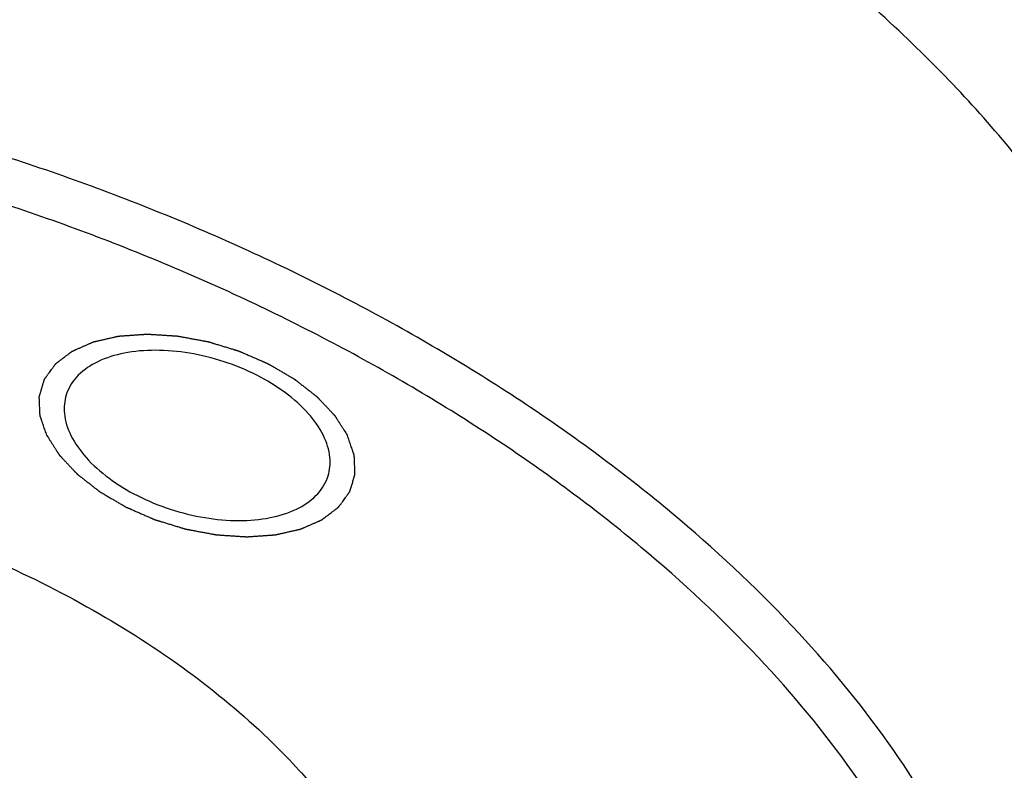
# Model space of a CAD drawing. Header units: millimetres. Extents: x 0 to 594, y 0 to 420.
# Tile 173 of 256: x 507.16 to 508.67, y 324.46 to 325.61. Entities that reach past the tile are written whole.
import ezdxf

# ---------------------------------------------------------------- set-up
doc = ezdxf.new("R2010")
doc.units = ezdxf.units.MM
doc.header["$LTSCALE"] = 32.67
doc.layers.get('0').update_dxf_attribs({"linetype": 'CONTINUOUS'})

msp = doc.modelspace()

# ---------------------------------------------------------------- linework, layer by layer
at = {"color": 7, "linetype": 'CONTINUOUS'}
for points, knots in [([(508.85483, 325.14529), (508.81752, 325.22132), (508.7216, 325.37274), (508.53401, 325.58103), (508.30133, 325.77605), (508.03045, 325.95209), (507.7293, 326.10409), (507.40683, 326.22754), (507.07263, 326.31877), (506.73664, 326.37506), (506.40883, 326.39474), (506.09886, 326.3772), (505.81574, 326.32285), (505.56756, 326.23294), (505.36149, 326.10931), (505.20418, 325.95418), (505.13016, 325.82082), (505.10512, 325.7463), (505.10191, 325.73587)], [0, 0, 0, 0, 0.0575016, 0.1208557, 0.189671, 0.2630517, 0.3397526, 0.418304, 0.4971201, 0.5745987, 0.6492208, 0.7196544, 0.7848739, 0.8443028, 0.8979926, 0.9468219, 0.992615, 1, 1, 1, 1]), ([(508.60066, 324.3228), (508.56969, 324.3859), (508.49247, 324.51286), (508.34353, 324.69193), (508.15862, 324.8643), (507.94212, 325.02519), (507.69931, 325.17054), (507.43574, 325.29707), (507.15705, 325.40206), (506.86932, 325.48316), (506.57905, 325.5385), (506.2928, 325.56683), (506.01687, 325.56753), (505.75727, 325.54057), (505.51963, 325.48643), (505.30916, 325.40614), (505.13047, 325.3011), (504.98766, 325.17302), (504.89578, 325.04012), (504.85897, 324.94966), (504.84771, 324.91325)], [0, 0, 0, 0, 0.0477144, 0.1003579, 0.157656, 0.2189014, 0.2831228, 0.349467, 0.4171045, 0.4850299, 0.5521424, 0.6174345, 0.6800132, 0.7391314, 0.7942296, 0.8449992, 0.8914602, 0.9341529, 0.9742044, 1, 1, 1, 1]), ([(508.5425, 324.28363), (508.51231, 324.34515), (508.43702, 324.46892), (508.29183, 324.64352), (508.11154, 324.81158), (507.90045, 324.96845), (507.66371, 325.11017), (507.40672, 325.23354), (507.13499, 325.33591), (506.85445, 325.41498), (506.57143, 325.46894), (506.29233, 325.49656), (506.0233, 325.49725), (505.77018, 325.47095), (505.53848, 325.41817), (505.33327, 325.33988), (505.15905, 325.23746), (505.01981, 325.11258), (504.91939, 324.96732), (504.86151, 324.80532), (504.84807, 324.6323), (504.87511, 324.47075), (504.91116, 324.37067), (504.92989, 324.32778)], [0, 0, 0, 0, 0.0423592, 0.0891016, 0.1399773, 0.1943581, 0.2513816, 0.3102901, 0.370347, 0.4306597, 0.4902507, 0.5482252, 0.6037903, 0.6562825, 0.7052052, 0.7502843, 0.7915376, 0.829445, 0.8650072, 0.8995746, 0.9345405, 0.9711086, 1, 1, 1, 1]), ([(507.62591, 324.97592), (507.61989, 324.98818), (507.60262, 325.01235), (507.56756, 325.04332), (507.52377, 325.06986), (507.47405, 325.09027), (507.42163, 325.10323), (507.3699, 325.1079), (507.32217, 325.10397), (507.28135, 325.09155), (507.24984, 325.07093), (507.23598, 325.05034), (507.2322, 325.03903), (507.23186, 325.03794)], [0, 0, 0, 0, 0.0884257, 0.189673, 0.301149, 0.418468, 0.5363804, 0.649554, 0.753342, 0.8446657, 0.9231777, 0.9926564, 1, 1, 1, 1]), ([(507.23186, 325.03794), (507.22908, 325.02887), (507.22714, 325.00712), (507.23389, 324.98646), (507.23907, 324.97592)], [0, 0, 0, 0, 0.4456092, 1, 1, 1, 1]), ([(507.23907, 324.97592), (507.24508, 324.96366), (507.26236, 324.93948), (507.29741, 324.90852), (507.34121, 324.88197), (507.39092, 324.86157), (507.44335, 324.8486), (507.49508, 324.84393), (507.54281, 324.84787), (507.58362, 324.86028), (507.61513, 324.8809), (507.62899, 324.90149), (507.63278, 324.9128), (507.63311, 324.91389)], [0, 0, 0, 0, 0.0884257, 0.189673, 0.301149, 0.418468, 0.5363804, 0.649554, 0.753342, 0.8446657, 0.9231777, 0.9926564, 1, 1, 1, 1]), ([(507.63311, 324.91389), (507.6359, 324.92296), (507.63784, 324.94471), (507.63108, 324.96537), (507.62591, 324.97592)], [0, 0, 0, 0, 0.4456092, 1, 1, 1, 1]), ([(506.15224, 324.90662), (506.18862, 324.91518), (506.27939, 324.93109), (506.42931, 324.93961), (506.6019, 324.92923), (506.77881, 324.89953), (506.95458, 324.85142), (507.12406, 324.78638), (507.28257, 324.7062), (507.4254, 324.61304), (507.525, 324.52909), (507.57567, 324.47683), (507.58858, 324.46269)], [0, 0, 0, 0, 0.0716771, 0.1764522, 0.2874725, 0.4028779, 0.5201432, 0.6366855, 0.7507147, 0.8604721, 0.9632765, 1, 1, 1, 1]), ([(507.70162, 324.26558), (507.68725, 324.25523), (507.63201, 324.21975), (507.52215, 324.17317), (507.36619, 324.13906), (507.19278, 324.12809), (507.00821, 324.14057), (506.81929, 324.17601), (506.63309, 324.23309), (506.45657, 324.30966), (506.29633, 324.40286), (506.1583, 324.5093), (506.04759, 324.62508), (505.99172, 324.71061), (505.97061, 324.75363)], [0, 0, 0, 0, 0.0269658, 0.0998351, 0.1810124, 0.2697462, 0.3644368, 0.4629317, 0.5627648, 0.6613653, 0.7562587, 0.8452752, 0.9267867, 1, 1, 1, 1]), ([(507.58858, 324.46269), (507.60857, 324.44081), (507.64439, 324.39779), (507.67574, 324.35126), (507.68916, 324.32864)], [0, 0, 0, 0, 0.5298485, 1, 1, 1, 1])]:
    msp.add_open_spline(points, degree=3, knots=knots, dxfattribs=at)
at = {"color": 2, "linetype": 'CONTINUOUS'}
for points in [[(507.20222, 324.97592, 71.52944), (507.20135, 324.97843, 71.53251), (507.20005, 324.9822, 71.53712), (507.19831, 324.98724, 71.54327), (507.19701, 324.99101, 71.54788), (507.19592, 324.99415, 71.55172), (507.19505, 324.99667, 71.5548), (507.1944, 324.99855, 71.5571), (507.19386, 325.00013, 71.55902), (507.19342, 325.00138, 71.56056), (507.1931, 325.00233, 71.56171), (507.19277, 325.00327, 71.56287), (507.1925, 325.00406, 71.56383), (507.19228, 325.00469, 71.5646), (507.19215, 325.00508, 71.56508), (507.19204, 325.00539, 71.56546), (507.19196, 325.00563, 71.56575), (507.19189, 325.00583, 71.56599), (507.19184, 325.00598, 71.56618), (507.19179, 325.0061, 71.56632), (507.19179, 325.00621, 71.56648), (507.19178, 325.00637, 71.56668), (507.19178, 325.00655, 71.56694), (507.19177, 325.00678, 71.56724), (507.19175, 325.00708, 71.56765), (507.19174, 325.00746, 71.56816), (507.19171, 325.00807, 71.56898), (507.19168, 325.00882, 71.57), (507.19164, 325.00973, 71.57122), (507.1916, 325.01064, 71.57245), (507.19155, 325.01185, 71.57408), (507.19148, 325.01336, 71.57612), (507.1914, 325.01517, 71.57857), (507.1913, 325.01759, 71.58184), (507.19117, 325.02062, 71.58592), (507.19103, 325.02364, 71.59), (507.19093, 325.02606, 71.59327), (507.19085, 325.02788, 71.59572), (507.19079, 325.02939, 71.59776), (507.19073, 325.0306, 71.59939), (507.19069, 325.03151, 71.60062), (507.19065, 325.03241, 71.60184), (507.19062, 325.03317, 71.60286), (507.1906, 325.03377, 71.60368), (507.19058, 325.03415, 71.60419), (507.19057, 325.03445, 71.6046), (507.19056, 325.03468, 71.60491), (507.19055, 325.03487, 71.60516), (507.19054, 325.03502, 71.60536), (507.19053, 325.03514, 71.60552), (507.19057, 325.03524, 71.60567), (507.19061, 325.03538, 71.60588), (507.19066, 325.03555, 71.60614), (507.19072, 325.03576, 71.60645), (507.19081, 325.03604, 71.60687), (507.19091, 325.03639, 71.60739), (507.19108, 325.03695, 71.60823), (507.19128, 325.03765, 71.60927), (507.19153, 325.03848, 71.61052), (507.19178, 325.03932, 71.61177), (507.19211, 325.04044, 71.61343), (507.19253, 325.04183, 71.61552), (507.19302, 325.0435, 71.61802), (507.19369, 325.04574, 71.62135), (507.19451, 325.04852, 71.62552), (507.19534, 325.05131, 71.62969), (507.19601, 325.05355, 71.63302), (507.1965, 325.05522, 71.63552), (507.19692, 325.05661, 71.6376), (507.19725, 325.05773, 71.63927), (507.1975, 325.05857, 71.64052), (507.19775, 325.0594, 71.64177), (507.19795, 325.0601, 71.64281), (507.19812, 325.06066, 71.64364), (507.19822, 325.06101, 71.64417), (507.19831, 325.06129, 71.64458), (507.19837, 325.0615, 71.64489), (507.19842, 325.06167, 71.64515), (507.19846, 325.06179, 71.64534), (507.19848, 325.06186, 71.64544), (507.19849, 325.06192, 71.64552), (507.19853, 325.06196, 71.6456), (507.19857, 325.06202, 71.6457), (507.19865, 325.06213, 71.64588), (507.19876, 325.06229, 71.64614), (507.1989, 325.06247, 71.64646), (507.19908, 325.06272, 71.64687), (507.1993, 325.06303, 71.64739), (507.19966, 325.06353, 71.64823), (507.20011, 325.06415, 71.64927), (507.20065, 325.0649, 71.65052), (507.20119, 325.06565, 71.65177), (507.20191, 325.06664, 71.65343), (507.20281, 325.06789, 71.65551), (507.20388, 325.06938, 71.65801), (507.20532, 325.07137, 71.66134), (507.20712, 325.07386, 71.66551), (507.20891, 325.07635, 71.66967), (507.21035, 325.07834, 71.673), (507.21143, 325.07983, 71.6755), (507.21233, 325.08107, 71.67758), (507.21305, 325.08207, 71.67925), (507.21359, 325.08282, 71.6805), (507.21412, 325.08356, 71.68175), (507.21457, 325.08418, 71.68279), (507.21493, 325.08468, 71.68362), (507.21516, 325.08499, 71.68414), (507.21534, 325.08524, 71.68456), (507.21547, 325.08543, 71.68487), (507.21558, 325.08558, 71.68513), (507.21566, 325.08569, 71.68531), (507.21571, 325.08575, 71.68542), (507.21574, 325.0858, 71.6855), (507.21579, 325.08584, 71.68557), (507.21586, 325.08589, 71.68566), (507.21597, 325.08598, 71.68583), (507.21614, 325.0861, 71.68607), (507.21633, 325.08625, 71.68636), (507.2166, 325.08645, 71.68675), (507.21693, 325.0867, 71.68723), (507.21745, 325.08711, 71.688), (507.21811, 325.08761, 71.68897), (507.2189, 325.08821, 71.69012), (507.21969, 325.08881, 71.69128), (507.22074, 325.08961, 71.69282), (507.22206, 325.09061, 71.69475), (507.22364, 325.09182, 71.69707), (507.22575, 325.09342, 71.70015), (507.22838, 325.09543, 71.70401), (507.23101, 325.09743, 71.70786), (507.23312, 325.09904, 71.71095), (507.2347, 325.10024, 71.71326), (507.23602, 325.10124, 71.71519), (507.23707, 325.10205, 71.71674), (507.23786, 325.10265, 71.71789), (507.23865, 325.10325, 71.71905), (507.23931, 325.10375, 71.72001), (507.23984, 325.10415, 71.72079), (507.24017, 325.1044, 71.72127), (507.24043, 325.1046, 71.72165), (507.24063, 325.10475, 71.72194), (507.24079, 325.10488, 71.72218), (507.24092, 325.10498, 71.72237), (507.24101, 325.10506, 71.72252), (507.24115, 325.10511, 71.72265), (507.24132, 325.10518, 71.72283), (507.24153, 325.10528, 71.72304), (507.24178, 325.10539, 71.7233), (507.24212, 325.10554, 71.72365), (507.24255, 325.10572, 71.72409), (507.24323, 325.10602, 71.72478), (507.24407, 325.1064, 71.72565), (507.24509, 325.10684, 71.72669), (507.24611, 325.10729, 71.72774), (507.24747, 325.10789, 71.72913), (507.24916, 325.10864, 71.73087), (507.2512, 325.10953, 71.73295), (507.25391, 325.11073, 71.73573), (507.25731, 325.11222, 71.73921), (507.2607, 325.11371, 71.74269), (507.26341, 325.11491, 71.74547), (507.26545, 325.1158, 71.74756), (507.26715, 325.11655, 71.74929), (507.2685, 325.11715, 71.75069), (507.26952, 325.11759, 71.75173), (507.27054, 325.11804, 71.75277), (507.27139, 325.11841, 71.75364), (507.27207, 325.11871, 71.75434), (507.27249, 325.1189, 71.75477), (507.27283, 325.11905, 71.75512), (507.27309, 325.11916, 71.75538), (507.2733, 325.11926, 71.7556), (507.27347, 325.11933, 71.75577), (507.27359, 325.11939, 71.75591), (507.27375, 325.11942, 71.75601), (507.27394, 325.11947, 71.75616), (507.2742, 325.11952, 71.75635), (507.2745, 325.11959, 71.75657), (507.2749, 325.11969, 71.75686), (507.2754, 325.1198, 71.75723), (507.27621, 325.11999, 71.75783), (507.27721, 325.12022, 71.75857), (507.27842, 325.12049, 71.75946), (507.27963, 325.12077, 71.76035), (507.28124, 325.12114, 71.76153), (507.28325, 325.1216, 71.76302), (507.28566, 325.12216, 71.7648), (507.28888, 325.1229, 71.76717), (507.29291, 325.12382, 71.77013), (507.29693, 325.12474, 71.7731), (507.30015, 325.12548, 71.77547), (507.30256, 325.12604, 71.77725), (507.30457, 325.1265, 71.77873), (507.30618, 325.12687, 71.77992), (507.30739, 325.12714, 71.78081), (507.3086, 325.12742, 71.78169), (507.3096, 325.12765, 71.78244), (507.31041, 325.12784, 71.78303), (507.31091, 325.12795, 71.7834), (507.31131, 325.12804, 71.7837), (507.31161, 325.12811, 71.78392), (507.31187, 325.12817, 71.7841), (507.31204, 325.12821, 71.78423), (507.31214, 325.12823, 71.78431), (507.31222, 325.12826, 71.78437), (507.31231, 325.12826, 71.78441), (507.31242, 325.12827, 71.78447), (507.31262, 325.12828, 71.78457), (507.31291, 325.1283, 71.78472), (507.31325, 325.12832, 71.7849), (507.31371, 325.12836, 71.78513), (507.31428, 325.1284, 71.78543), (507.3152, 325.12846, 71.78591), (507.31634, 325.12854, 71.7865), (507.31772, 325.12864, 71.78721), (507.31909, 325.12873, 71.78793), (507.32093, 325.12886, 71.78888), (507.32322, 325.12902, 71.79006), (507.32597, 325.12921, 71.79149), (507.32964, 325.12947, 71.79339), (507.33422, 325.12979, 71.79576), (507.33881, 325.1301, 71.79814), (507.34247, 325.13036, 71.80004), (507.34523, 325.13055, 71.80146), (507.34752, 325.13071, 71.80265), (507.34935, 325.13084, 71.8036), (507.35073, 325.13094, 71.80431), (507.3521, 325.13103, 71.80503), (507.35325, 325.13111, 71.80562), (507.35416, 325.13117, 71.8061), (507.35474, 325.13121, 71.80639), (507.3552, 325.13125, 71.80663), (507.35554, 325.13127, 71.80681), (507.35583, 325.13129, 71.80696), (507.35603, 325.1313, 71.80706), (507.35614, 325.13131, 71.80712), (507.35623, 325.13132, 71.80717), (507.35632, 325.13131, 71.80719), (507.35644, 325.13131, 71.80724), (507.35665, 325.13129, 71.8073), (507.35695, 325.13127, 71.80741), (507.35731, 325.13125, 71.80753), (507.35779, 325.13122, 71.80769), (507.35839, 325.13118, 71.80789), (507.35935, 325.13112, 71.80821), (507.36056, 325.13104, 71.80862), (507.362, 325.13095, 71.8091), (507.36344, 325.13086, 71.80958), (507.36537, 325.13073, 71.81023), (507.36777, 325.13058, 71.81103), (507.37066, 325.13039, 71.812), (507.37451, 325.13015, 71.81329), (507.37932, 325.12984, 71.8149), (507.38413, 325.12953, 71.81651), (507.38797, 325.12928, 71.8178), (507.39086, 325.1291, 71.81877), (507.39327, 325.12894, 71.81958), (507.39519, 325.12882, 71.82022), (507.39663, 325.12873, 71.8207), (507.39808, 325.12864, 71.82119), (507.39928, 325.12856, 71.82159), (507.40024, 325.1285, 71.82191), (507.40084, 325.12846, 71.82211), (507.40132, 325.12843, 71.82228), (507.40168, 325.1284, 71.8224), (507.40198, 325.12839, 71.8225), (507.40223, 325.12837, 71.82258), (507.4024, 325.12837, 71.82265), (507.40259, 325.12832, 71.82267), (507.40284, 325.12828, 71.82271), (507.40314, 325.12822, 71.82276), (507.40351, 325.12815, 71.82283), (507.40401, 325.12806, 71.82291), (507.40462, 325.12795, 71.82301), (507.40561, 325.12777, 71.82318), (507.40684, 325.12754, 71.82339), (507.40832, 325.12726, 71.82364), (507.4098, 325.12699, 71.82389), (507.41177, 325.12662, 71.82423), (507.41424, 325.12617, 71.82464), (507.41719, 325.12562, 71.82514), (507.42114, 325.12489, 71.82581), (507.42607, 325.12398, 71.82665), (507.431, 325.12306, 71.82748), (507.43494, 325.12233, 71.82815), (507.4379, 325.12178, 71.82865), (507.44036, 325.12133, 71.82907), (507.44233, 325.12096, 71.8294), (507.44381, 325.12069, 71.82965), (507.44529, 325.12041, 71.8299), (507.44652, 325.12019, 71.83011), (507.44751, 325.12, 71.83028), (507.44813, 325.11989, 71.83038), (507.44862, 325.1198, 71.83047), (507.44899, 325.11973, 71.83053), (507.4493, 325.11967, 71.83058), (507.44954, 325.11963, 71.83062), (507.44973, 325.1196, 71.83066), (507.44991, 325.11954, 71.83065), (507.45015, 325.11946, 71.83066), (507.45046, 325.11937, 71.83066), (507.45082, 325.11926, 71.83066), (507.45131, 325.11911, 71.83066), (507.45192, 325.11893, 71.83067), (507.45289, 325.11863, 71.83067), (507.4541, 325.11826, 71.83068), (507.45556, 325.11781, 71.83068), (507.45702, 325.11737, 71.83069), (507.45897, 325.11677, 71.8307), (507.4614, 325.11603, 71.83072), (507.46431, 325.11514, 71.83073), (507.4682, 325.11396, 71.83075), (507.47306, 325.11247, 71.83078), (507.47792, 325.11099, 71.8308), (507.48181, 325.1098, 71.83083), (507.48473, 325.10891, 71.83084), (507.48716, 325.10817, 71.83085), (507.4891, 325.10758, 71.83086), (507.49056, 325.10713, 71.83087), (507.49202, 325.10669, 71.83088), (507.49324, 325.10632, 71.83089), (507.49421, 325.10602, 71.83089), (507.49482, 325.10584, 71.83089), (507.4953, 325.10569, 71.8309), (507.49567, 325.10558, 71.8309), (507.49597, 325.10548, 71.8309), (507.49618, 325.10542, 71.8309), (507.4963, 325.10538, 71.8309), (507.4964, 325.10536, 71.83091), (507.49648, 325.10532, 71.83089), (507.4966, 325.10527, 71.83087), (507.49681, 325.10518, 71.83083), (507.4971, 325.10505, 71.83078), (507.49745, 325.1049, 71.83072), (507.49792, 325.10469, 71.83064), (507.4985, 325.10444, 71.83054), (507.49944, 325.10403, 71.83038), (507.50061, 325.10352, 71.83018), (507.50202, 325.10291, 71.82994), (507.50343, 325.1023, 71.8297), (507.5053, 325.10148, 71.82937), (507.50764, 325.10047, 71.82897), (507.51046, 325.09924, 71.82849), (507.5142, 325.09761, 71.82784), (507.51889, 325.09558, 71.82704), (507.52358, 325.09354, 71.82623), (507.52733, 325.09191, 71.82559), (507.53014, 325.09069, 71.82511), (507.53248, 325.08967, 71.8247), (507.53436, 325.08886, 71.82438), (507.53576, 325.08825, 71.82414), (507.53717, 325.08764, 71.8239), (507.53834, 325.08713, 71.8237), (507.53928, 325.08672, 71.82354), (507.53986, 325.08646, 71.82344), (507.54033, 325.08626, 71.82336), (507.54068, 325.08611, 71.8233), (507.54098, 325.08598, 71.82324), (507.54118, 325.08589, 71.82321), (507.5413, 325.08584, 71.82319), (507.54139, 325.0858, 71.82318), (507.54146, 325.08576, 71.82314), (507.54157, 325.0857, 71.82311), (507.54175, 325.08559, 71.82304), (507.54201, 325.08544, 71.82294), (507.54232, 325.08525, 71.82282), (507.54274, 325.08501, 71.82266), (507.54326, 325.0847, 71.82246), (507.5441, 325.08422, 71.82215), (507.54514, 325.0836, 71.82175), (507.54639, 325.08287, 71.82128), (507.54764, 325.08214, 71.82081), (507.54931, 325.08116, 71.82018), (507.55139, 325.07994, 71.81939), (507.55389, 325.07848, 71.81844), (507.55723, 325.07653, 71.81718), (507.5614, 325.07408, 71.8156), (507.56557, 325.07164, 71.81403), (507.5689, 325.06969, 71.81276), (507.57141, 325.06822, 71.81182), (507.57349, 325.067, 71.81103), (507.57516, 325.06603, 71.8104), (507.57641, 325.0653, 71.80993), (507.57766, 325.06456, 71.80945), (507.5787, 325.06395, 71.80906), (507.57954, 325.06346, 71.80874), (507.58006, 325.06316, 71.80854), (507.58047, 325.06292, 71.80839), (507.58079, 325.06273, 71.80827), (507.58105, 325.06258, 71.80817), (507.58125, 325.06246, 71.80809), (507.58142, 325.06237, 71.80804), (507.58154, 325.06226, 71.80794), (507.58173, 325.06212, 71.80783), (507.58195, 325.06195, 71.80769), (507.58222, 325.06174, 71.80752), (507.58257, 325.06146, 71.80729), (507.58302, 325.06111, 71.807), (507.58374, 325.06056, 71.80654), (507.58463, 325.05986, 71.80597), (507.58571, 325.05902, 71.80528), (507.58678, 325.05819, 71.80459), (507.58821, 325.05708, 71.80367), (507.59, 325.05568, 71.80252), (507.59215, 325.05401, 71.80114), (507.59501, 325.05179, 71.79931), (507.59859, 325.049, 71.79701), (507.60217, 325.04622, 71.79471), (507.60503, 325.04399, 71.79288), (507.60718, 325.04232, 71.7915), (507.60897, 325.04093, 71.79035), (507.6104, 325.03981, 71.78943), (507.61147, 325.03898, 71.78874), (507.61254, 325.03814, 71.78805), (507.61344, 325.03745, 71.78748), (507.61415, 325.03689, 71.78702), (507.6146, 325.03654, 71.78673), (507.61496, 325.03626, 71.7865), (507.61523, 325.03605, 71.78633), (507.61545, 325.03588, 71.78619), (507.61563, 325.03574, 71.78607), (507.61577, 325.03564, 71.78599), (507.61587, 325.03552, 71.78588), (507.61602, 325.03537, 71.78573), (507.61619, 325.03518, 71.78555), (507.61641, 325.03496, 71.78533), (507.61669, 325.03465, 71.78503), (507.61705, 325.03428, 71.78467), (507.61762, 325.03367, 71.78408), (507.61833, 325.03292, 71.78335), (507.61919, 325.03201, 71.78247), (507.62004, 325.0311, 71.78159), (507.62118, 325.0299, 71.78042), (507.62261, 325.02839, 71.77896), (507.62432, 325.02657, 71.7772), (507.6266, 325.02416, 71.77486), (507.62945, 325.02113, 71.77193), (507.6323, 325.01811, 71.769), (507.63458, 325.0157, 71.76666), (507.63629, 325.01388, 71.7649), (507.63772, 325.01237, 71.76344), (507.63886, 325.01116, 71.76227), (507.63972, 325.01026, 71.76139), (507.64057, 325.00935, 71.76051), (507.64128, 325.0086, 71.75978), (507.64185, 325.00799, 71.75919), (507.64221, 325.00761, 71.75883), (507.6425, 325.00731, 71.75854), (507.64271, 325.00709, 71.75832), (507.64289, 325.0069, 71.75813), (507.64301, 325.00676, 71.75801), (507.64308, 325.00669, 71.75793), (507.64314, 325.00663, 71.75788), (507.64317, 325.00657, 71.75781), (507.64323, 325.00649, 71.75772), (507.64332, 325.00635, 71.75757), (507.64344, 325.00615, 71.75735), (507.6436, 325.00591, 71.75709), (507.6438, 325.00559, 71.75674), (507.64406, 325.00519, 71.7563), (507.64447, 325.00455, 71.75559), (507.64498, 325.00375, 71.75472), (507.64559, 325.00279, 71.75366), (507.6462, 325.00183, 71.75261), (507.64702, 325.00055, 71.7512), (507.64804, 324.99895, 71.74944), (507.64927, 324.99703, 71.74734), (507.6509, 324.99447, 71.74453), (507.65295, 324.99127, 71.74101), (507.6554, 324.98743, 71.7368), (507.65867, 324.98232, 71.73117), (507.66112, 324.97848, 71.72696), (507.66275, 324.97592, 71.72415)], [(507.20222, 324.97592, 71.52944), (507.20382, 324.9734, 71.52667), (507.20622, 324.96963, 71.52252), (507.20942, 324.9646, 71.51699), (507.21182, 324.96082, 71.51285), (507.21382, 324.95768, 71.50939), (507.21542, 324.95516, 71.50663), (507.21662, 324.95328, 71.50455), (507.21762, 324.95171, 71.50282), (507.21842, 324.95045, 71.50144), (507.21902, 324.9495, 71.5004), (507.21962, 324.94856, 71.49937), (507.22012, 324.94778, 71.4985), (507.22052, 324.94715, 71.49781), (507.22077, 324.94675, 71.49738), (507.22097, 324.94644, 71.49703), (507.22112, 324.9462, 71.49678), (507.22124, 324.94601, 71.49656), (507.22135, 324.94585, 71.49639), (507.22141, 324.94573, 71.49625), (507.22153, 324.94562, 71.49615), (507.22167, 324.94547, 71.496), (507.22185, 324.94528, 71.49582), (507.22206, 324.94505, 71.4956), (507.22234, 324.94475, 71.4953), (507.2227, 324.94437, 71.49493), (507.22326, 324.94377, 71.49435), (507.22397, 324.94301, 71.49361), (507.22483, 324.9421, 71.49273), (507.22568, 324.94119, 71.49185), (507.22681, 324.93999, 71.49067), (507.22823, 324.93847, 71.4892), (507.22993, 324.93666, 71.48744), (507.2322, 324.93424, 71.48509), (507.23504, 324.93121, 71.48215), (507.23788, 324.92819, 71.47921), (507.24015, 324.92577, 71.47686), (507.24185, 324.92396, 71.4751), (507.24327, 324.92244, 71.47363), (507.2444, 324.92123, 71.47246), (507.24525, 324.92033, 71.47157), (507.2461, 324.91942, 71.47069), (507.24681, 324.91866, 71.46996), (507.24738, 324.91806, 71.46937), (507.24774, 324.91768, 71.469), (507.24802, 324.91738, 71.46871), (507.24823, 324.91715, 71.46849), (507.24841, 324.91696, 71.4683), (507.24855, 324.91681, 71.46816), (507.24865, 324.91669, 71.46804), (507.24879, 324.91659, 71.46796), (507.24897, 324.91645, 71.46784), (507.24919, 324.91628, 71.4677), (507.24946, 324.91607, 71.46753), (507.24982, 324.91579, 71.4673), (507.25026, 324.91544, 71.46701), (507.25098, 324.91488, 71.46655), (507.25187, 324.91419, 71.46597), (507.25294, 324.91335, 71.46528), (507.25401, 324.91251, 71.46459), (507.25543, 324.9114, 71.46366), (507.25722, 324.91, 71.46251), (507.25936, 324.90833, 71.46112), (507.26221, 324.9061, 71.45928), (507.26578, 324.90331, 71.45697), (507.26934, 324.90052, 71.45466), (507.2722, 324.89829, 71.45281), (507.27434, 324.89661, 71.45143), (507.27612, 324.89522, 71.45027), (507.27755, 324.8941, 71.44935), (507.27862, 324.89326, 71.44866), (507.27969, 324.89243, 71.44796), (507.28058, 324.89173, 71.44739), (507.28129, 324.89117, 71.44692), (507.28174, 324.89082, 71.44664), (507.28209, 324.89055, 71.44641), (507.28236, 324.89034, 71.44623), (507.28259, 324.89016, 71.44609), (507.28274, 324.89004, 71.44599), (507.28283, 324.88997, 71.44593), (507.28289, 324.88992, 71.44588), (507.28298, 324.88987, 71.44586), (507.28308, 324.88981, 71.44581), (507.28327, 324.8897, 71.44575), (507.28353, 324.88954, 71.44564), (507.28385, 324.88936, 71.44552), (507.28427, 324.88911, 71.44536), (507.2848, 324.8888, 71.44516), (507.28565, 324.8883, 71.44484), (507.28671, 324.88768, 71.44443), (507.28798, 324.88693, 71.44395), (507.28926, 324.88619, 71.44347), (507.29095, 324.88519, 71.44282), (507.29307, 324.88395, 71.44202), (507.29561, 324.88245, 71.44105), (507.299, 324.88046, 71.43976), (507.30324, 324.87797, 71.43815), (507.30748, 324.87549, 71.43653), (507.31087, 324.87349, 71.43525), (507.31342, 324.872, 71.43428), (507.31554, 324.87076, 71.43347), (507.31723, 324.86976, 71.43283), (507.3185, 324.86902, 71.43234), (507.31978, 324.86827, 71.43186), (507.32083, 324.86765, 71.43146), (507.32168, 324.86715, 71.43113), (507.32221, 324.86684, 71.43093), (507.32264, 324.86659, 71.43077), (507.32295, 324.8664, 71.43065), (507.32322, 324.86625, 71.43055), (507.3234, 324.86614, 71.43048), (507.32351, 324.86608, 71.43044), (507.32359, 324.86603, 71.4304), (507.32368, 324.86599, 71.43039), (507.32379, 324.86594, 71.43037), (507.32399, 324.86585, 71.43034), (507.32428, 324.86573, 71.43029), (507.32463, 324.86558, 71.43023), (507.32509, 324.86538, 71.43015), (507.32566, 324.86513, 71.43005), (507.32658, 324.86473, 71.42989), (507.32773, 324.86423, 71.42969), (507.32911, 324.86362, 71.42945), (507.33049, 324.86302, 71.42921), (507.33233, 324.86222, 71.42889), (507.33463, 324.86122, 71.42849), (507.33739, 324.86001, 71.42801), (507.34108, 324.85841, 71.42738), (507.34568, 324.8564, 71.42658), (507.35028, 324.8544, 71.42578), (507.35396, 324.85279, 71.42514), (507.35672, 324.85159, 71.42466), (507.35902, 324.85059, 71.42426), (507.36086, 324.84979, 71.42394), (507.36224, 324.84919, 71.4237), (507.36362, 324.84858, 71.42346), (507.36477, 324.84808, 71.42327), (507.36569, 324.84768, 71.42311), (507.36627, 324.84743, 71.42301), (507.36673, 324.84723, 71.42293), (507.36707, 324.84708, 71.42287), (507.36736, 324.84695, 71.42281), (507.36759, 324.84686, 71.42278), (507.36776, 324.84677, 71.42274), (507.36795, 324.84672, 71.42275), (507.36819, 324.84665, 71.42275), (507.36849, 324.84656, 71.42275), (507.36886, 324.84644, 71.42275), (507.36934, 324.84629, 71.42275), (507.36995, 324.84611, 71.42275), (507.37092, 324.84581, 71.42275), (507.37214, 324.84544, 71.42276), (507.37359, 324.84499, 71.42276), (507.37505, 324.84454, 71.42276), (507.37699, 324.84394, 71.42277), (507.37942, 324.8432, 71.42277), (507.38234, 324.8423, 71.42278), (507.38622, 324.84111, 71.42279), (507.39108, 324.83961, 71.4228), (507.39594, 324.83812, 71.42281), (507.39983, 324.83693, 71.42282), (507.40274, 324.83603, 71.42283), (507.40517, 324.83528, 71.42283), (507.40712, 324.83469, 71.42284), (507.40857, 324.83424, 71.42284), (507.41003, 324.83379, 71.42285), (507.41124, 324.83342, 71.42285), (507.41222, 324.83312, 71.42285), (507.41282, 324.83293, 71.42285), (507.41331, 324.83278, 71.42285), (507.41367, 324.83267, 71.42286), (507.41398, 324.83258, 71.42285), (507.41422, 324.8325, 71.42286), (507.4144, 324.83244, 71.42285), (507.41459, 324.83241, 71.42289), (507.41483, 324.83237, 71.42293), (507.41514, 324.83231, 71.42298), (507.41551, 324.83224, 71.42304), (507.416, 324.83215, 71.42312), (507.41662, 324.83203, 71.42323), (507.41761, 324.83185, 71.42339), (507.41884, 324.83162, 71.42359), (507.42032, 324.83134, 71.42384), (507.4218, 324.83106, 71.42409), (507.42377, 324.83069, 71.42442), (507.42623, 324.83023, 71.42483), (507.42919, 324.82968, 71.42532), (507.43314, 324.82894, 71.42597), (507.43807, 324.82801, 71.4268), (507.443, 324.82709, 71.42762), (507.44694, 324.82635, 71.42827), (507.4499, 324.8258, 71.42876), (507.45236, 324.82533, 71.42917), (507.45434, 324.82496, 71.4295), (507.45581, 324.82469, 71.42975), (507.45729, 324.82441, 71.43), (507.45853, 324.82418, 71.4302), (507.45951, 324.824, 71.43036), (507.46013, 324.82388, 71.43047), (507.46062, 324.82379, 71.43055), (507.46099, 324.82372, 71.43061), (507.4613, 324.82366, 71.43066), (507.46151, 324.82362, 71.4307), (507.46164, 324.8236, 71.43072), (507.46173, 324.82358, 71.43073), (507.46182, 324.82357, 71.43077), (507.46194, 324.82356, 71.4308), (507.46216, 324.82355, 71.43088), (507.46246, 324.82353, 71.43098), (507.46283, 324.82351, 71.4311), (507.46332, 324.82348, 71.43127), (507.46393, 324.82344, 71.43147), (507.46491, 324.82337, 71.4318), (507.46614, 324.82329, 71.4322), (507.46761, 324.8232, 71.43269), (507.46908, 324.8231, 71.43318), (507.47104, 324.82297, 71.43384), (507.47348, 324.82281, 71.43466), (507.47642, 324.82262, 71.43564), (507.48034, 324.82237, 71.43694), (507.48524, 324.82205, 71.43858), (507.49014, 324.82173, 71.44021), (507.49406, 324.82147, 71.44152), (507.49699, 324.82128, 71.4425), (507.49944, 324.82112, 71.44331), (507.5014, 324.82099, 71.44397), (507.50287, 324.8209, 71.44446), (507.50434, 324.8208, 71.44495), (507.50556, 324.82072, 71.44536), (507.50654, 324.82066, 71.44568), (507.50716, 324.82062, 71.44589), (507.50765, 324.82059, 71.44605), (507.50801, 324.82056, 71.44617), (507.50832, 324.82054, 71.44628), (507.50853, 324.82053, 71.44635), (507.50866, 324.82052, 71.44639), (507.50875, 324.82051, 71.44641), (507.50883, 324.82052, 71.44646), (507.50895, 324.82053, 71.44652), (507.50914, 324.82054, 71.44662), (507.50942, 324.82056, 71.44677), (507.50976, 324.82058, 71.44694), (507.51021, 324.82061, 71.44717), (507.51078, 324.82065, 71.44747), (507.51168, 324.82071, 71.44793), (507.51281, 324.82079, 71.44851), (507.51416, 324.82088, 71.44921), (507.51551, 324.82098, 71.44991), (507.51731, 324.8211, 71.45084), (507.51957, 324.82125, 71.452), (507.52227, 324.82144, 71.4534), (507.52588, 324.82168, 71.45526), (507.53038, 324.82199, 71.45759), (507.53489, 324.8223, 71.45992), (507.5385, 324.82255, 71.46178), (507.5412, 324.82273, 71.46318), (507.54346, 324.82289, 71.46434), (507.54526, 324.82301, 71.46527), (507.54661, 324.8231, 71.46597), (507.54796, 324.8232, 71.46667), (507.54909, 324.82327, 71.46725), (507.54999, 324.82333, 71.46772), (507.55056, 324.82337, 71.46801), (507.55101, 324.8234, 71.46824), (507.55135, 324.82343, 71.46841), (507.55163, 324.82345, 71.46856), (507.55185, 324.82346, 71.46868), (507.55203, 324.82347, 71.46876), (507.55217, 324.82351, 71.46888), (507.55238, 324.82355, 71.46902), (507.55263, 324.82361, 71.46921), (507.55293, 324.82368, 71.46943), (507.55333, 324.82377, 71.46972), (507.55384, 324.82388, 71.47009), (507.55464, 324.82407, 71.47068), (507.55565, 324.82429, 71.47142), (507.55686, 324.82457, 71.47231), (507.55807, 324.82484, 71.4732), (507.55968, 324.82521, 71.47438), (507.5617, 324.82566, 71.47585), (507.56412, 324.82621, 71.47763), (507.56735, 324.82694, 71.47999), (507.57138, 324.82786, 71.48295), (507.57541, 324.82877, 71.4859), (507.57864, 324.8295, 71.48826), (507.58106, 324.83005, 71.49004), (507.58308, 324.8305, 71.49151), (507.58469, 324.83087, 71.4927), (507.5859, 324.83114, 71.49358), (507.58711, 324.83142, 71.49447), (507.58812, 324.83165, 71.49521), (507.58893, 324.83183, 71.4958), (507.58943, 324.83194, 71.49617), (507.58983, 324.83203, 71.49646), (507.59014, 324.8321, 71.49668), (507.59039, 324.83216, 71.49687), (507.59059, 324.83221, 71.49702), (507.59075, 324.83223, 71.49712), (507.59087, 324.8323, 71.49726), (507.59104, 324.83237, 71.49743), (507.59125, 324.83246, 71.49765), (507.59151, 324.83257, 71.49791), (507.59185, 324.83272, 71.49825), (507.59227, 324.83291, 71.49869), (507.59296, 324.8332, 71.49938), (507.59381, 324.83357, 71.50025), (507.59483, 324.83402, 71.50129), (507.59585, 324.83446, 71.50233), (507.59721, 324.83506, 71.50372), (507.59891, 324.8358, 71.50545), (507.60096, 324.83669, 71.50753), (507.60368, 324.83788, 71.51031), (507.60709, 324.83936, 71.51378), (507.61049, 324.84084, 71.51725), (507.61322, 324.84203, 71.52002), (507.61526, 324.84292, 71.5221), (507.61696, 324.84366, 71.52384), (507.61833, 324.84425, 71.52523), (507.61935, 324.8447, 71.52627), (507.62037, 324.84514, 71.52731), (507.62122, 324.84551, 71.52818), (507.6219, 324.84581, 71.52887), (507.62233, 324.846, 71.5293), (507.62267, 324.84614, 71.52965), (507.62292, 324.84626, 71.52991), (507.62314, 324.84635, 71.53013), (507.62329, 324.84641, 71.53028), (507.62337, 324.84645, 71.53037), (507.62344, 324.84647, 71.53043), (507.62348, 324.84652, 71.5305), (507.62355, 324.84657, 71.5306), (507.62367, 324.84666, 71.53077), (507.62384, 324.84678, 71.53102), (507.62404, 324.84694, 71.53131), (507.62431, 324.84714, 71.53171), (507.62464, 324.84739, 71.5322), (507.62518, 324.8478, 71.53298), (507.62585, 324.84831, 71.53396), (507.62666, 324.84892, 71.53514), (507.62747, 324.84953, 71.53631), (507.62854, 324.85035, 71.53788), (507.62988, 324.85137, 71.53984), (507.6315, 324.85259, 71.5422), (507.63365, 324.85422, 71.54534), (507.63633, 324.85625, 71.54926), (507.63902, 324.85829, 71.55318), (507.64117, 324.85992, 71.55632), (507.64278, 324.86114, 71.55867), (507.64413, 324.86216, 71.56064), (507.6452, 324.86297, 71.5622), (507.64601, 324.86359, 71.56338), (507.64682, 324.8642, 71.56456), (507.64749, 324.86471, 71.56554), (507.64802, 324.86511, 71.56632), (507.64836, 324.86537, 71.56681), (507.64863, 324.86557, 71.56721), (507.64883, 324.86572, 71.5675), (507.649, 324.86585, 71.56775), (507.64912, 324.86594, 71.56792), (507.64918, 324.86599, 71.56802), (507.64924, 324.86603, 71.56809), (507.64927, 324.86608, 71.56817), (507.64931, 324.86614, 71.56827), (507.64939, 324.86624, 71.56845), (507.6495, 324.8664, 71.5687), (507.64963, 324.86658, 71.56901), (507.64981, 324.86682, 71.56942), (507.65003, 324.86713, 71.56993), (507.65039, 324.86762, 71.57075), (507.65083, 324.86823, 71.57177), (507.65136, 324.86896, 71.573), (507.65189, 324.86969, 71.57422), (507.6526, 324.87067, 71.57586), (507.65349, 324.87189, 71.5779), (507.65455, 324.87335, 71.58036), (507.65597, 324.87531, 71.58363), (507.65775, 324.87775, 71.58772), (507.65952, 324.88019, 71.59181), (507.66094, 324.88214, 71.59508), (507.662, 324.88361, 71.59754), (507.66289, 324.88483, 71.59958), (507.6636, 324.8858, 71.60122), (507.66413, 324.88654, 71.60244), (507.66466, 324.88727, 71.60367), (507.66511, 324.88788, 71.60469), (507.66546, 324.88837, 71.60551), (507.66568, 324.88867, 71.60602), (507.66586, 324.88892, 71.60643), (507.66599, 324.8891, 71.60674), (507.6661, 324.88925, 71.60699), (507.66619, 324.88938, 71.6072), (507.66627, 324.88946, 71.60735), (507.66629, 324.88957, 71.60751), (507.66633, 324.88971, 71.60772), (507.66638, 324.88988, 71.60798), (507.66645, 324.89009, 71.60829), (507.66653, 324.89037, 71.60871), (507.66664, 324.89072, 71.60923), (507.66681, 324.89128, 71.61006), (507.66702, 324.89197, 71.6111), (507.66727, 324.89281, 71.61235), (507.66753, 324.89364, 71.6136), (507.66787, 324.89476, 71.61527), (507.66829, 324.89615, 71.61735), (507.6688, 324.89782, 71.61985), (507.66947, 324.90005, 71.62319), (507.67032, 324.90283, 71.62735), (507.67116, 324.90562, 71.63152), (507.67184, 324.90784, 71.63485), (507.67235, 324.90951, 71.63735), (507.67277, 324.91091, 71.63944), (507.67311, 324.91202, 71.6411), (507.67336, 324.91285, 71.64235), (507.67362, 324.91369, 71.6436), (507.67383, 324.91439, 71.64465), (507.674, 324.91494, 71.64548), (507.6741, 324.91529, 71.646), (507.67419, 324.91557, 71.64642), (507.67425, 324.91578, 71.64673), (507.67431, 324.91595, 71.64699), (507.67434, 324.91609, 71.6472), (507.67439, 324.91619, 71.64735), (507.67437, 324.91631, 71.64751), (507.67437, 324.91646, 71.64771), (507.67436, 324.91665, 71.64797), (507.67435, 324.91688, 71.64827), (507.67434, 324.91718, 71.64868), (507.67433, 324.91756, 71.64919), (507.6743, 324.91816, 71.65001), (507.67428, 324.91891, 71.65103), (507.67424, 324.91982, 71.65226), (507.67421, 324.92073, 71.65348), (507.67416, 324.92194, 71.65512), (507.6741, 324.92345, 71.65716), (507.67404, 324.92526, 71.65961), (507.67394, 324.92768, 71.66288), (507.67383, 324.9307, 71.66696), (507.67372, 324.93372, 71.67105), (507.67363, 324.93614, 71.67432), (507.67356, 324.93795, 71.67677), (507.6735, 324.93946, 71.67881), (507.67345, 324.94067, 71.68045), (507.67342, 324.94157, 71.68167), (507.67339, 324.94248, 71.6829), (507.67336, 324.94324, 71.68392), (507.67334, 324.94384, 71.68473), (507.67332, 324.94422, 71.68525), (507.67331, 324.94452, 71.68565), (507.6733, 324.94475, 71.68596), (507.67329, 324.94494, 71.68622), (507.67329, 324.94507, 71.68639), (507.67328, 324.94514, 71.6865), (507.67329, 324.9452, 71.68657), (507.67326, 324.94526, 71.68665), (507.67324, 324.94534, 71.68674), (507.67319, 324.94548, 71.68692), (507.67312, 324.94568, 71.68716), (507.67304, 324.94592, 71.68745), (507.67293, 324.94624, 71.68785), (507.67279, 324.94664, 71.68833), (507.67257, 324.94728, 71.68912), (507.6723, 324.94808, 71.6901), (507.67197, 324.94904, 71.69127), (507.67164, 324.95, 71.69244), (507.6712, 324.95128, 71.69401), (507.67065, 324.95288, 71.69597), (507.66999, 324.9548, 71.69831), (507.66912, 324.95736, 71.70145), (507.66802, 324.96056, 71.70536), (507.6667, 324.9644, 71.71006), (507.66495, 324.96952, 71.71632), (507.66363, 324.97336, 71.72101), (507.66275, 324.97592, 71.72415)]]:
    msp.add_open_spline(points, degree=3, knots=[0, 0, 0, 0, 0.015625, 0.0234375, 0.03125, 0.0390625, 0.0429688, 0.046875, 0.0507812, 0.0527344, 0.0546875, 0.0566406, 0.0585938, 0.0595703, 0.0605469, 0.0610352, 0.0615234, 0.0620117, 0.0622559, 0.0625, 0.0627441, 0.0629883, 0.0634766, 0.0639648, 0.0644531, 0.0654297, 0.0664062, 0.0683594, 0.0703125, 0.0722656, 0.0742188, 0.078125, 0.0820312, 0.0859375, 0.09375, 0.1015625, 0.1054688, 0.109375, 0.1132812, 0.1152344, 0.1171875, 0.1191406, 0.1210938, 0.1220703, 0.1230469, 0.1235352, 0.1240234, 0.1245117, 0.1247559, 0.125, 0.1252441, 0.1254883, 0.1259766, 0.1264648, 0.1269531, 0.1279297, 0.1289062, 0.1308594, 0.1328125, 0.1347656, 0.1367188, 0.140625, 0.1445312, 0.1484375, 0.15625, 0.1640625, 0.1679688, 0.171875, 0.1757812, 0.1777344, 0.1796875, 0.1816406, 0.1835938, 0.1845703, 0.1855469, 0.1860352, 0.1865234, 0.1870117, 0.1872559, 0.1873779, 0.1875, 0.1876221, 0.1877441, 0.1879883, 0.1884766, 0.1889648, 0.1894531, 0.1904297, 0.1914062, 0.1933594, 0.1953125, 0.1972656, 0.1992188, 0.203125, 0.2070312, 0.2109375, 0.21875, 0.2265625, 0.2304688, 0.234375, 0.2382812, 0.2402344, 0.2421875, 0.2441406, 0.2460938, 0.2470703, 0.2480469, 0.2485352, 0.2490234, 0.2495117, 0.2497559, 0.2498779, 0.25, 0.2501221, 0.2502441, 0.2504883, 0.2509766, 0.2514648, 0.2519531, 0.2529297, 0.2539062, 0.2558594, 0.2578125, 0.2597656, 0.2617188, 0.265625, 0.2695312, 0.2734375, 0.28125, 0.2890625, 0.2929688, 0.296875, 0.3007812, 0.3027344, 0.3046875, 0.3066406, 0.3085938, 0.3095703, 0.3105469, 0.3110352, 0.3115234, 0.3120117, 0.3122559, 0.3125, 0.3127441, 0.3129883, 0.3134766, 0.3139648, 0.3144531, 0.3154297, 0.3164062, 0.3183594, 0.3203125, 0.3222656, 0.3242188, 0.328125, 0.3320312, 0.3359375, 0.34375, 0.3515625, 0.3554688, 0.359375, 0.3632812, 0.3652344, 0.3671875, 0.3691406, 0.3710938, 0.3720703, 0.3730469, 0.3735352, 0.3740234, 0.3745117, 0.3747559, 0.375, 0.3752441, 0.3754883, 0.3759766, 0.3764648, 0.3769531, 0.3779297, 0.3789062, 0.3808594, 0.3828125, 0.3847656, 0.3867188, 0.390625, 0.3945312, 0.3984375, 0.40625, 0.4140625, 0.4179688, 0.421875, 0.4257812, 0.4277344, 0.4296875, 0.4316406, 0.4335938, 0.4345703, 0.4355469, 0.4360352, 0.4365234, 0.4370117, 0.4372559, 0.4373779, 0.4375, 0.4376221, 0.4377441, 0.4379883, 0.4384766, 0.4389648, 0.4394531, 0.4404297, 0.4414062, 0.4433594, 0.4453125, 0.4472656, 0.4492188, 0.453125, 0.4570312, 0.4609375, 0.46875, 0.4765625, 0.4804688, 0.484375, 0.4882812, 0.4902344, 0.4921875, 0.4941406, 0.4960938, 0.4970703, 0.4980469, 0.4985352, 0.4990234, 0.4995117, 0.4997559, 0.4998779, 0.5, 0.5001221, 0.5002441, 0.5004883, 0.5009766, 0.5014648, 0.5019531, 0.5029297, 0.5039062, 0.5058594, 0.5078125, 0.5097656, 0.5117188, 0.515625, 0.5195312, 0.5234375, 0.53125, 0.5390625, 0.5429688, 0.546875, 0.5507812, 0.5527344, 0.5546875, 0.5566406, 0.5585938, 0.5595703, 0.5605469, 0.5610352, 0.5615234, 0.5620117, 0.5622559, 0.5625, 0.5627441, 0.5629883, 0.5634766, 0.5639648, 0.5644531, 0.5654297, 0.5664062, 0.5683594, 0.5703125, 0.5722656, 0.5742188, 0.578125, 0.5820312, 0.5859375, 0.59375, 0.6015625, 0.6054688, 0.609375, 0.6132812, 0.6152344, 0.6171875, 0.6191406, 0.6210938, 0.6220703, 0.6230469, 0.6235352, 0.6240234, 0.6245117, 0.6247559, 0.625, 0.6252441, 0.6254883, 0.6259766, 0.6264648, 0.6269531, 0.6279297, 0.6289062, 0.6308594, 0.6328125, 0.6347656, 0.6367188, 0.640625, 0.6445312, 0.6484375, 0.65625, 0.6640625, 0.6679688, 0.671875, 0.6757812, 0.6777344, 0.6796875, 0.6816406, 0.6835938, 0.6845703, 0.6855469, 0.6860352, 0.6865234, 0.6870117, 0.6872559, 0.6873779, 0.6875, 0.6876221, 0.6877441, 0.6879883, 0.6884766, 0.6889648, 0.6894531, 0.6904297, 0.6914062, 0.6933594, 0.6953125, 0.6972656, 0.6992188, 0.703125, 0.7070312, 0.7109375, 0.71875, 0.7265625, 0.7304688, 0.734375, 0.7382812, 0.7402344, 0.7421875, 0.7441406, 0.7460938, 0.7470703, 0.7480469, 0.7485352, 0.7490234, 0.7495117, 0.7497559, 0.7498779, 0.75, 0.7501221, 0.7502441, 0.7504883, 0.7509766, 0.7514648, 0.7519531, 0.7529297, 0.7539062, 0.7558594, 0.7578125, 0.7597656, 0.7617188, 0.765625, 0.7695312, 0.7734375, 0.78125, 0.7890625, 0.7929688, 0.796875, 0.8007812, 0.8027344, 0.8046875, 0.8066406, 0.8085938, 0.8095703, 0.8105469, 0.8110352, 0.8115234, 0.8120117, 0.8122559, 0.8125, 0.8127441, 0.8129883, 0.8134766, 0.8139648, 0.8144531, 0.8154297, 0.8164062, 0.8183594, 0.8203125, 0.8222656, 0.8242188, 0.828125, 0.8320312, 0.8359375, 0.84375, 0.8515625, 0.8554688, 0.859375, 0.8632812, 0.8652344, 0.8671875, 0.8691406, 0.8710938, 0.8720703, 0.8730469, 0.8735352, 0.8740234, 0.8745117, 0.8747559, 0.875, 0.8752441, 0.8754883, 0.8759766, 0.8764648, 0.8769531, 0.8779297, 0.8789062, 0.8808594, 0.8828125, 0.8847656, 0.8867188, 0.890625, 0.8945312, 0.8984375, 0.90625, 0.9140625, 0.9179688, 0.921875, 0.9257812, 0.9277344, 0.9296875, 0.9316406, 0.9335938, 0.9345703, 0.9355469, 0.9360352, 0.9365234, 0.9370117, 0.9372559, 0.9373779, 0.9375, 0.9376221, 0.9377441, 0.9379883, 0.9384766, 0.9389648, 0.9394531, 0.9404297, 0.9414062, 0.9433594, 0.9453125, 0.9472656, 0.9492188, 0.953125, 0.9570312, 0.9609375, 0.96875, 0.9765625, 0.984375, 1, 1, 1, 1], dxfattribs=at)

doc.saveas('drawing.dxf')
